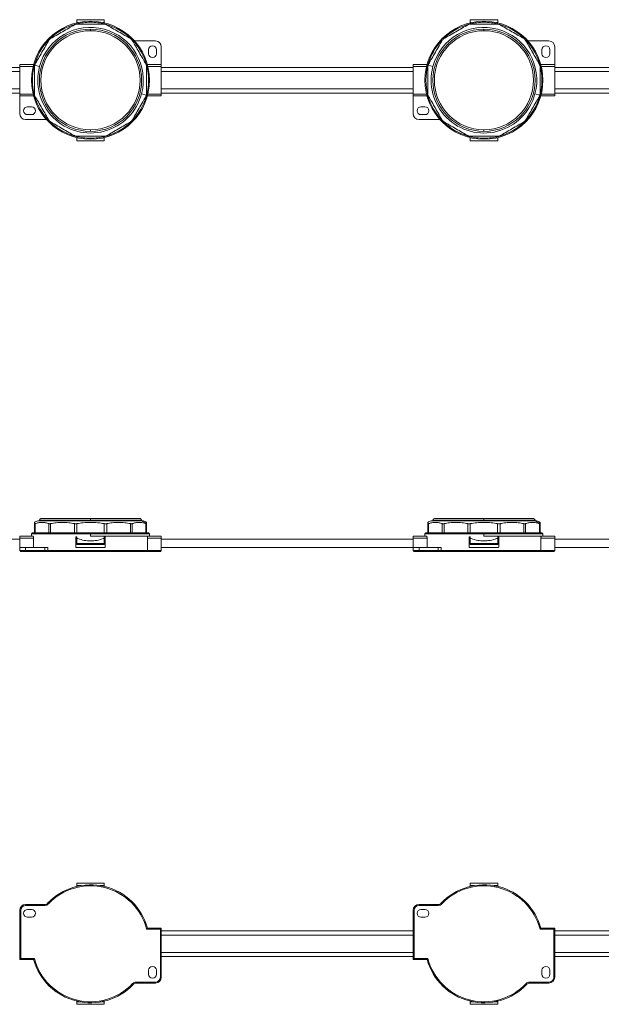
# Model space of a CAD drawing. Header units: millimetres. Extents: x -456 to 1926, y -70 to 431.
# Tile 17 of 44: x 76 to 371, y -70 to 431. Entities that reach past the tile are written whole.
import ezdxf

# ---------------------------------------------------------------- set-up
doc = ezdxf.new("R2010")
doc.units = ezdxf.units.MM
doc.linetypes.add('SLD-Solid', pattern=[0])

msp = doc.modelspace()

# ---------------------------------------------------------------- linework, layer by layer
at = {"color": 7, "linetype": 'SLD-Solid', "lineweight": 18}
for p, q in [((104.81, 430.94), (118.81, 430.94)), ((104.81, 429.44), (104.81, 430.94)), ((118.81, 430.94), (118.81, 429.44)), ((304.81, 430.94), (318.81, 430.94)), ((304.81, 429.44), (304.81, 430.94)), ((318.81, 430.94), (318.81, 429.44)), ((105.37, 429.44), (104.81, 429.44)), ((104.81, 429.31), (104.81, 429.44)), ((111.81, 429.64), (111.81, 430.14)), ((111.81, 425.34), (111.81, 426.14)), ((118.81, 429.44), (118.26, 429.44)), ((118.81, 429.44), (118.81, 429.31)), ((305.37, 429.44), (304.81, 429.44)), ((304.81, 429.31), (304.81, 429.44)), ((311.81, 429.64), (311.81, 430.14)), ((311.81, 425.34), (311.81, 426.14)), ((318.81, 429.44), (318.26, 429.44)), ((318.81, 429.44), (318.81, 429.31)), ((135.05, 420.14), (144.81, 420.14)), ((147.81, 417.14), (147.81, 408.14)), ((335.05, 420.14), (344.81, 420.14)), ((347.81, 417.14), (347.81, 408.14)), ((141.31, 415.64), (141.31, 413.64)), ((145.31, 413.64), (145.31, 415.64)), ((341.31, 415.64), (341.31, 413.64)), ((345.31, 413.64), (345.31, 415.64)), ((75.81, 406.64), (-52.19, 406.64)), ((82.9, 408.14), (75.81, 408.14)), ((75.81, 407.14), (75.81, 408.14)), ((82.64, 407.14), (75.81, 407.14)), ((75.81, 393.14), (75.81, 407.14)), ((85.88, 407.09), (83.4, 407.76)), ((147.81, 408.14), (140.73, 408.14)), ((147.81, 407.14), (140.99, 407.14)), ((147.81, 407.14), (147.81, 408.14)), ((147.81, 393.14), (147.81, 407.14)), ((275.81, 406.64), (147.81, 406.64)), ((282.9, 408.14), (275.81, 408.14)), ((275.81, 407.14), (275.81, 408.14)), ((282.64, 407.14), (275.81, 407.14)), ((275.81, 393.14), (275.81, 407.14)), ((285.88, 407.09), (283.4, 407.76)), ((347.81, 408.14), (340.73, 408.14)), ((347.81, 407.14), (340.99, 407.14)), ((347.81, 407.14), (347.81, 408.14)), ((347.81, 393.14), (347.81, 407.14)), ((475.81, 406.64), (347.81, 406.64)), ((75.81, 404.52), (-52.19, 404.52)), ((275.81, 404.52), (147.81, 404.52)), ((475.81, 404.52), (347.81, 404.52)), ((75.81, 395.77), (-52.19, 395.77)), ((275.81, 395.77), (147.81, 395.77)), ((475.81, 395.77), (347.81, 395.77)), ((-52.19, 393.64), (75.81, 393.64)), ((82.64, 393.14), (75.81, 393.14)), ((75.81, 392.14), (75.81, 393.14)), ((82.9, 392.14), (75.81, 392.14)), ((75.81, 383.14), (75.81, 392.14)), ((137.75, 393.19), (140.23, 392.53)), ((147.81, 392.14), (140.73, 392.14)), ((147.81, 393.14), (140.99, 393.14)), ((147.81, 393.64), (275.81, 393.64)), ((147.81, 392.14), (147.81, 393.14)), ((282.64, 393.14), (275.81, 393.14)), ((275.81, 392.14), (275.81, 393.14)), ((282.9, 392.14), (275.81, 392.14)), ((275.81, 383.14), (275.81, 392.14)), ((337.75, 393.19), (340.23, 392.53)), ((347.81, 392.14), (340.73, 392.14)), ((347.81, 393.14), (340.99, 393.14)), ((347.81, 393.64), (475.81, 393.64)), ((347.81, 392.14), (347.81, 393.14)), ((81.81, 386.64), (79.81, 386.64)), ((281.81, 386.64), (279.81, 386.64)), ((79.81, 382.64), (81.81, 382.64)), ((279.81, 382.64), (281.81, 382.64)), ((88.58, 380.14), (78.81, 380.14)), ((288.58, 380.14), (278.81, 380.14)), ((104.81, 370.84), (104.81, 370.97)), ((104.81, 370.84), (105.37, 370.84)), ((104.81, 369.34), (104.81, 370.84)), ((111.81, 374.94), (111.81, 374.14)), ((111.81, 370.64), (111.81, 370.14)), ((118.26, 370.84), (118.81, 370.84)), ((118.81, 370.97), (118.81, 370.84)), ((118.81, 370.84), (118.81, 369.34)), ((304.81, 370.84), (304.81, 370.97)), ((304.81, 370.84), (305.37, 370.84)), ((304.81, 369.34), (304.81, 370.84)), ((311.81, 374.94), (311.81, 374.14)), ((311.81, 370.64), (311.81, 370.14)), ((318.26, 370.84), (318.81, 370.84)), ((318.81, 370.97), (318.81, 370.84)), ((318.81, 370.84), (318.81, 369.34)), ((118.81, 369.34), (104.81, 369.34)), ((318.81, 369.34), (304.81, 369.34)), ((84.97, 175.96), (137.75, 175.96)), ((85.81, 176.36), (85.81, 175.96)), ((85.81, 176.36), (111.81, 176.36)), ((86.61, 177.16), (111.81, 177.16)), ((111.81, 177.16), (137.01, 177.16)), ((111.81, 177.16), (111.81, 176.36)), ((111.81, 175.96), (111.81, 176.36)), ((111.81, 176.36), (137.81, 176.36)), ((137.75, 175.96), (138.66, 175.96)), ((137.81, 175.96), (137.81, 176.36)), ((284.97, 175.96), (337.75, 175.96)), ((285.81, 176.36), (285.81, 175.96)), ((285.81, 176.36), (311.81, 176.36)), ((286.61, 177.16), (311.81, 177.16)), ((311.81, 177.16), (337.01, 177.16)), ((311.81, 177.16), (311.81, 176.36)), ((311.81, 175.96), (311.81, 176.36)), ((311.81, 176.36), (337.81, 176.36)), ((337.75, 175.96), (338.66, 175.96)), ((337.81, 175.96), (337.81, 176.36)), ((83.31, 169.96), (83.31, 174.6)), ((83.65, 169.96), (83.65, 174.6)), ((90.62, 169.96), (90.62, 174.6)), ((91.53, 169.96), (91.53, 174.6)), ((103.6, 169.96), (103.6, 174.6)), ((104.85, 169.96), (104.85, 174.6)), ((118.78, 169.96), (118.78, 174.6)), ((120.03, 169.96), (120.03, 174.6)), ((132.1, 169.96), (132.1, 174.6)), ((133.01, 169.96), (133.01, 174.6)), ((139.98, 169.96), (139.98, 174.6)), ((140.31, 169.96), (140.31, 174.6)), ((283.31, 169.96), (283.31, 174.6)), ((283.65, 169.96), (283.65, 174.6)), ((290.62, 169.96), (290.62, 174.6)), ((291.53, 169.96), (291.53, 174.6)), ((303.6, 169.96), (303.6, 174.6)), ((304.85, 169.96), (304.85, 174.6)), ((318.78, 169.96), (318.78, 174.6)), ((320.03, 169.96), (320.03, 174.6)), ((332.1, 169.96), (332.1, 174.6)), ((333.01, 169.96), (333.01, 174.6)), ((339.98, 169.96), (339.98, 174.6)), ((340.31, 169.96), (340.31, 174.6)), ((75.81, 166.71), (-52.19, 166.71)), ((82.64, 168.16), (75.81, 168.16)), ((75.81, 167.16), (75.81, 168.16)), ((82.9, 167.16), (75.81, 167.16)), ((75.81, 162.46), (75.81, 167.16)), ((82.31, 169.96), (81.81, 169.46)), ((81.81, 169.46), (81.81, 168.16)), ((81.81, 169.46), (111.81, 169.46)), ((111.81, 169.96), (82.31, 169.96)), ((82.9, 162.46), (82.9, 167.16)), ((104.31, 162.71), (104.31, 167.71)), ((104.81, 167.71), (104.81, 166.96)), ((104.81, 164.46), (104.81, 166.96)), ((104.81, 166.96), (105.37, 166.96)), ((111.81, 169.96), (141.31, 169.96)), ((111.81, 169.96), (111.81, 169.46)), ((111.81, 168.16), (111.81, 169.46)), ((111.81, 169.46), (141.81, 169.46)), ((111.81, 168.16), (140.99, 168.16)), ((118.26, 166.96), (118.81, 166.96)), ((118.81, 167.71), (118.81, 166.96)), ((118.81, 166.96), (118.81, 164.46)), ((119.31, 162.71), (119.31, 167.71)), ((140.73, 160.96), (140.73, 167.16)), ((147.81, 167.16), (140.73, 167.16)), ((147.81, 168.16), (140.99, 168.16)), ((141.81, 169.46), (141.31, 169.96)), ((141.81, 168.16), (141.81, 169.46)), ((147.81, 167.16), (147.81, 168.16)), ((147.81, 160.96), (147.81, 167.16)), ((275.81, 166.71), (147.81, 166.71)), ((282.64, 168.16), (275.81, 168.16)), ((275.81, 167.16), (275.81, 168.16)), ((282.9, 167.16), (275.81, 167.16)), ((275.81, 162.46), (275.81, 167.16)), ((282.31, 169.96), (281.81, 169.46)), ((281.81, 169.46), (281.81, 168.16)), ((281.81, 169.46), (311.81, 169.46)), ((311.81, 169.96), (282.31, 169.96)), ((282.9, 162.46), (282.9, 167.16)), ((304.31, 162.71), (304.31, 167.71)), ((304.81, 167.71), (304.81, 166.96)), ((304.81, 166.96), (305.37, 166.96)), ((304.81, 164.46), (304.81, 166.96)), ((311.81, 169.96), (311.81, 169.46)), ((311.81, 169.96), (341.31, 169.96)), ((311.81, 168.16), (311.81, 169.46)), ((311.81, 169.46), (341.81, 169.46)), ((311.81, 168.16), (340.99, 168.16)), ((318.26, 166.96), (318.81, 166.96)), ((318.81, 167.71), (318.81, 166.96)), ((318.81, 166.96), (318.81, 164.46)), ((319.31, 162.71), (319.31, 167.71)), ((340.73, 160.96), (340.73, 167.16)), ((347.81, 167.16), (340.73, 167.16)), ((347.81, 168.16), (340.99, 168.16)), ((341.81, 169.46), (341.31, 169.96)), ((341.81, 168.16), (341.81, 169.46)), ((347.81, 167.16), (347.81, 168.16)), ((347.81, 160.96), (347.81, 167.16)), ((475.81, 166.71), (347.81, 166.71)), ((75.81, 160.96), (75.81, 162.46)), ((75.81, 162.46), (78.81, 162.46)), ((76.31, 160.46), (75.81, 160.96)), ((78.81, 160.96), (75.81, 160.96)), ((78.81, 160.46), (76.31, 160.46)), ((78.81, 160.96), (78.81, 162.46)), ((88.58, 162.46), (78.81, 162.46)), ((78.81, 160.46), (78.81, 160.96)), ((88.58, 160.96), (78.81, 160.96)), ((88.58, 160.46), (78.81, 160.46)), ((88.58, 160.96), (88.58, 162.46)), ((88.58, 162.46), (90.03, 162.46)), ((88.58, 160.46), (88.58, 160.96)), ((90.03, 160.96), (90.03, 162.46)), ((140.73, 160.96), (90.03, 160.96)), ((90.39, 160.46), (90.03, 160.96)), ((140.35, 160.46), (90.39, 160.46)), ((104.56, 162.46), (119.06, 162.46)), ((118.81, 164.46), (104.81, 164.46)), ((104.81, 163.96), (104.81, 164.46)), ((118.81, 163.96), (104.81, 163.96)), ((118.81, 163.96), (118.81, 164.46)), ((140.35, 160.46), (147.31, 160.46)), ((140.73, 160.96), (147.81, 160.96)), ((147.31, 160.46), (147.81, 160.96)), ((275.81, 162.46), (147.81, 162.46)), ((275.81, 160.96), (275.81, 162.46)), ((275.81, 162.46), (278.81, 162.46)), ((276.31, 160.46), (275.81, 160.96)), ((278.81, 160.96), (275.81, 160.96)), ((278.81, 160.46), (276.31, 160.46)), ((278.81, 160.96), (278.81, 162.46)), ((288.58, 162.46), (278.81, 162.46)), ((288.58, 160.96), (278.81, 160.96)), ((278.81, 160.46), (278.81, 160.96)), ((288.58, 160.46), (278.81, 160.46)), ((288.58, 160.96), (288.58, 162.46)), ((288.58, 162.46), (290.03, 162.46)), ((288.58, 160.46), (288.58, 160.96)), ((290.03, 160.96), (290.03, 162.46)), ((340.73, 160.96), (290.03, 160.96)), ((290.39, 160.46), (290.03, 160.96)), ((340.35, 160.46), (290.39, 160.46)), ((304.56, 162.46), (319.06, 162.46)), ((318.81, 164.46), (304.81, 164.46)), ((304.81, 163.96), (304.81, 164.46)), ((318.81, 163.96), (304.81, 163.96)), ((318.81, 163.96), (318.81, 164.46)), ((340.35, 160.46), (347.31, 160.46)), ((340.73, 160.96), (347.81, 160.96)), ((347.31, 160.46), (347.81, 160.96)), ((475.81, 162.46), (347.81, 162.46)), ((118.81, -8.31), (104.81, -8.31)), ((104.81, -8.31), (104.81, -9.52)), ((104.81, -9.52), (106.84, -9.52)), ((104.81, -9.94), (104.81, -9.52)), ((116.79, -9.52), (118.81, -9.52)), ((118.81, -9.52), (118.81, -8.31)), ((118.81, -9.94), (118.81, -9.52)), ((318.81, -8.31), (304.81, -8.31)), ((304.81, -8.31), (304.81, -9.52)), ((304.81, -9.94), (304.81, -9.52)), ((304.81, -9.52), (306.84, -9.52)), ((316.79, -9.52), (318.81, -9.52)), ((318.81, -9.52), (318.81, -8.31)), ((318.81, -9.94), (318.81, -9.52)), ((78.81, -19.61), (78.81, -19.11)), ((88.58, -19.11), (78.81, -19.11)), ((88.58, -19.61), (78.81, -19.61)), ((88.58, -19.61), (88.58, -19.11)), ((90.39, -18.83), (90.03, -18.48)), ((278.81, -19.61), (278.81, -19.11)), ((288.58, -19.11), (278.81, -19.11)), ((288.58, -19.61), (278.81, -19.61)), ((288.58, -19.61), (288.58, -19.11)), ((290.39, -18.83), (290.03, -18.48)), ((75.81, -22.11), (75.81, -47.11)), ((76.31, -22.11), (75.81, -22.11)), ((76.31, -22.11), (76.31, -46.61)), ((79.81, -21.61), (81.81, -21.61)), ((275.81, -22.11), (275.81, -47.11)), ((276.31, -22.11), (275.81, -22.11)), ((276.31, -22.11), (276.31, -46.61)), ((279.81, -21.61), (281.81, -21.61)), ((81.81, -25.61), (79.81, -25.61)), ((281.81, -25.61), (279.81, -25.61)), ((140.35, -31.61), (147.31, -31.61)), ((140.73, -31.11), (147.81, -31.11)), ((147.31, -31.61), (147.81, -31.11)), ((147.31, -56.11), (147.31, -31.61)), ((147.81, -56.11), (147.81, -31.11)), ((275.81, -32.61), (147.81, -32.61)), ((275.81, -34.73), (147.81, -34.73)), ((340.35, -31.61), (347.31, -31.61)), ((340.73, -31.11), (347.81, -31.11)), ((347.31, -31.61), (347.81, -31.11)), ((347.31, -56.11), (347.31, -31.61)), ((347.81, -56.11), (347.81, -31.11)), ((475.81, -32.61), (347.81, -32.61)), ((475.81, -34.73), (347.81, -34.73)), ((275.81, -43.48), (147.81, -43.48)), ((475.81, -43.48), (347.81, -43.48)), ((76.31, -46.61), (75.81, -47.11)), ((82.9, -47.11), (75.81, -47.11)), ((83.28, -46.61), (76.31, -46.61)), ((147.81, -45.61), (275.81, -45.61)), ((276.31, -46.61), (275.81, -47.11)), ((282.9, -47.11), (275.81, -47.11)), ((283.28, -46.61), (276.31, -46.61)), ((347.81, -45.61), (475.81, -45.61)), ((141.31, -54.61), (141.31, -52.61)), ((145.31, -52.61), (145.31, -54.61)), ((341.31, -54.61), (341.31, -52.61)), ((345.31, -52.61), (345.31, -54.61)), ((133.24, -59.39), (133.6, -59.73)), ((135.05, -58.61), (144.81, -58.61)), ((135.05, -58.61), (135.05, -59.11)), ((135.05, -59.11), (144.81, -59.11)), ((144.81, -58.61), (144.81, -59.11)), ((147.31, -56.11), (147.81, -56.11)), ((333.24, -59.39), (333.6, -59.73)), ((335.05, -58.61), (344.81, -58.61)), ((335.05, -58.61), (335.05, -59.11)), ((335.05, -59.11), (344.81, -59.11)), ((344.81, -58.61), (344.81, -59.11)), ((347.31, -56.11), (347.81, -56.11)), ((104.81, -68.69), (104.81, -68.28)), ((104.81, -68.69), (106.84, -68.69)), ((104.81, -68.69), (104.81, -69.91)), ((104.81, -69.91), (118.81, -69.91)), ((116.79, -68.69), (118.81, -68.69)), ((118.81, -68.69), (118.81, -68.28)), ((118.81, -69.91), (118.81, -68.69)), ((304.81, -68.69), (304.81, -68.28)), ((304.81, -68.69), (306.84, -68.69)), ((304.81, -68.69), (304.81, -69.91)), ((304.81, -69.91), (318.81, -69.91)), ((316.79, -68.69), (318.81, -68.69)), ((318.81, -68.69), (318.81, -68.28)), ((318.81, -69.91), (318.81, -68.69))]:
    msp.add_line(p, q, dxfattribs=at)
at = {"color": 7, "linetype": 'SLD-Solid', "lineweight": 18, "flags": 128}
for points in [[(90.03, 160.96), (89.88, 160.96), (89.72, 160.96), (89.55, 160.96), (89.37, 160.96), (89.18, 160.96), (88.98, 160.96), (88.78, 160.96), (88.58, 160.96)], [(90.39, 160.46), (90.21, 160.46), (90.01, 160.46), (89.79, 160.46), (89.56, 160.46), (89.33, 160.46), (89.08, 160.46), (88.83, 160.46), (88.58, 160.46)], [(290.03, 160.96), (289.88, 160.96), (289.72, 160.96), (289.55, 160.96), (289.37, 160.96), (289.18, 160.96), (288.98, 160.96), (288.78, 160.96), (288.58, 160.96)], [(290.39, 160.46), (290.21, 160.46), (290.01, 160.46), (289.79, 160.46), (289.56, 160.46), (289.33, 160.46), (289.08, 160.46), (288.83, 160.46), (288.58, 160.46)]]:
    msp.add_lwpolyline(points, dxfattribs=at)
at = {"color": 7, "linetype": 'SLD-Solid', "lineweight": 18}
for centre, radius, start, end in [((111.81, 400.14), 30, 90, 270), ((111.81, 400.14), 26, 90, 270), ((111.81, 400.14), 26.85, 345, 165), ((111.81, 400.14), 29.5, 105.3407, 134.7625), ((111.81, 400.14), 29.5, 90, 104.0092), ((111.81, 400.14), 30, 270, 90), ((111.81, 400.14), 29.5, 75.9908, 90), ((111.81, 400.14), 26, 270, 90), ((111.81, 400.14), 29.5, 45.2375, 74.6593), ((311.81, 400.14), 30, 90, 270), ((311.81, 400.14), 26, 90, 270), ((311.81, 400.14), 26.85, 345, 165), ((311.81, 400.14), 29.5, 105.3407, 134.7625), ((311.81, 400.14), 29.5, 90, 104.0092), ((311.81, 400.14), 30, 270, 90), ((311.81, 400.14), 29.5, 75.9908, 90), ((311.81, 400.14), 26, 270, 90), ((311.81, 400.14), 29.5, 45.2375, 74.6593), ((111.81, 400.14), 29.5, 135.7753, 254.1101), ((111.81, 400.14), 25.2, 90, 270), ((111.81, 400.14), 25.2, 270, 90), ((111.81, 400.14), 29.5, 285.8899, 44.2247), ((135.05, 422.14), 2, 223.4325, 270), ((311.81, 400.14), 29.5, 135.7753, 254.1101), ((311.81, 400.14), 25.2, 90, 270), ((311.81, 400.14), 25.2, 270, 90), ((311.81, 400.14), 29.5, 285.8899, 44.2247), ((335.05, 422.14), 2, 223.4325, 270), ((143.31, 415.64), 2, 0, 180), ((144.81, 417.14), 3, 0, 90), ((343.31, 415.64), 2, 0, 180), ((344.81, 417.14), 3, 0, 90), ((143.31, 413.64), 2, 180, 0), ((343.31, 413.64), 2, 180, 0), ((111.81, 400.14), 26.85, 165, 345), ((311.81, 400.14), 26.85, 165, 345), ((79.81, 384.64), 2, 90, 270), ((81.81, 384.64), 2, 270, 90), ((279.81, 384.64), 2, 90, 270), ((281.81, 384.64), 2, 270, 90), ((78.81, 383.14), 3, 180, 270), ((278.81, 383.14), 3, 180, 270), ((88.58, 378.14), 2, 43.4325, 90), ((288.58, 378.14), 2, 43.4325, 90), ((111.81, 400.14), 29.5, 255.2893, 270), ((111.81, 400.14), 29.5, 270, 284.7107), ((311.81, 400.14), 29.5, 255.2893, 270), ((311.81, 400.14), 29.5, 270, 284.7107), ((86.52, 170.14), 6.02, 104.9928, 122.1991), ((86.61, 176.36), 0.8, 90, 180), ((137.01, 176.36), 0.8, 0, 90), ((136.2, 170.41), 5.76, 45.6313, 74.405), ((137.11, 170.14), 6.02, 57.7771, 75.0072), ((286.52, 170.14), 6.02, 104.9928, 122.1991), ((286.61, 176.36), 0.8, 90, 180), ((337.01, 176.36), 0.8, 0, 90), ((336.2, 170.41), 5.76, 45.6313, 74.405), ((337.11, 170.14), 6.02, 57.7771, 75.0072), ((111.81, -39.11), 30, 15.466, 136.5675), ((111.81, -39.11), 29.5, 14.7284, 136.5675), ((311.81, -39.11), 30, 15.466, 136.5675), ((311.81, -39.11), 29.5, 14.7284, 136.5675), ((78.81, -22.11), 3, 90, 180), ((78.81, -22.11), 2.5, 90, 180), ((88.58, -17.11), 2, 270, 316.5675), ((88.58, -17.11), 2.5, 270, 316.5675), ((278.81, -22.11), 3, 90, 180), ((278.81, -22.11), 2.5, 90, 180), ((288.58, -17.11), 2, 270, 316.5675), ((288.58, -17.11), 2.5, 270, 316.5675), ((79.81, -23.61), 2, 90, 270), ((81.81, -23.61), 2, 270, 90), ((279.81, -23.61), 2, 90, 270), ((281.81, -23.61), 2, 270, 90), ((111.81, -39.11), 30, 195.466, 316.5675), ((111.81, -39.11), 29.5, 194.7284, 316.5675), ((311.81, -39.11), 30, 195.466, 316.5675), ((311.81, -39.11), 29.5, 194.7284, 316.5675), ((143.31, -52.61), 2, 0, 180), ((143.31, -54.61), 2, 180, 0), ((343.31, -52.61), 2, 0, 180), ((343.31, -54.61), 2, 180, 0), ((135.05, -61.11), 2.5, 90, 136.5675), ((135.05, -61.11), 2, 90, 136.5675), ((144.81, -56.11), 2.5, 270, 0), ((144.81, -56.11), 3, 270, 0), ((335.05, -61.11), 2.5, 90, 136.5675), ((335.05, -61.11), 2, 90, 136.5675), ((344.81, -56.11), 2.5, 270, 0), ((344.81, -56.11), 3, 270, 0)]:
    msp.add_arc(centre, radius, start, end, dxfattribs=at)
for points, knots in [([(91.53, 421.34), (92.48, 421.89), (94.47, 423.04), (97.56, 424.82), (100.66, 426.61), (102.65, 427.76), (103.6, 428.31)], [0, 0, 0, 0, 0.236422, 0.499664, 0.763434, 1, 1, 1, 1]), ([(104.85, 428.64), (105.94, 428.64), (108.24, 428.64), (111.81, 428.64), (115.38, 428.64), (117.69, 428.64), (118.78, 428.64)], [0, 0, 0, 0, 0.236329, 0.499843, 0.763462, 1, 1, 1, 1]), ([(120.03, 428.31), (120.97, 427.76), (122.97, 426.61), (126.06, 424.82), (129.16, 423.04), (131.15, 421.89), (132.1, 421.34)], [0, 0, 0, 0, 0.236379, 0.499917, 0.763509, 1, 1, 1, 1]), ([(291.53, 421.34), (292.48, 421.89), (294.47, 423.04), (297.56, 424.82), (300.66, 426.61), (302.65, 427.76), (303.6, 428.31)], [0, 0, 0, 0, 0.236422, 0.499664, 0.763434, 1, 1, 1, 1]), ([(304.85, 428.64), (305.94, 428.64), (308.24, 428.64), (311.81, 428.64), (315.38, 428.64), (317.69, 428.64), (318.78, 428.64)], [0, 0, 0, 0, 0.236329, 0.499843, 0.763462, 1, 1, 1, 1]), ([(320.03, 428.31), (320.97, 427.76), (322.97, 426.61), (326.06, 424.82), (329.16, 423.04), (331.15, 421.89), (332.1, 421.34)], [0, 0, 0, 0, 0.236379, 0.499917, 0.763509, 1, 1, 1, 1]), ([(83.65, 408.36), (84.19, 409.3), (85.35, 411.3), (87.13, 414.39), (88.92, 417.48), (90.07, 419.48), (90.62, 420.43)], [0, 0, 0, 0, 0.236407, 0.499638, 0.763417, 1, 1, 1, 1]), ([(133.01, 420.43), (133.56, 419.48), (134.71, 417.49), (136.5, 414.39), (138.28, 411.3), (139.43, 409.3), (139.98, 408.36)], [0, 0, 0, 0, 0.236426, 0.49999, 0.763559, 1, 1, 1, 1]), ([(283.65, 408.36), (284.19, 409.3), (285.35, 411.3), (287.13, 414.39), (288.92, 417.48), (290.07, 419.48), (290.62, 420.43)], [0, 0, 0, 0, 0.236407, 0.499638, 0.763417, 1, 1, 1, 1]), ([(333.01, 420.43), (333.56, 419.48), (334.71, 417.49), (336.5, 414.39), (338.28, 411.3), (339.43, 409.3), (339.98, 408.36)], [0, 0, 0, 0, 0.236426, 0.49999, 0.763559, 1, 1, 1, 1]), ([(83.4, 407.76), (83.37, 407.64), (83.32, 407.42), (83.32, 407.21), (83.31, 407.11)], [0, 0, 0, 0, 0.54942, 1, 1, 1, 1]), ([(83.31, 393.18), (83.31, 394.27), (83.31, 396.57), (83.31, 400.14), (83.31, 403.71), (83.31, 406.02), (83.31, 407.11)], [0, 0, 0, 0, 0.236595, 0.500157, 0.763328, 1, 1, 1, 1]), ([(83.65, 408.36), (83.59, 408.25), (83.49, 408.06), (83.43, 407.85), (83.4, 407.76)], [0, 0, 0, 0, 0.570321, 1, 1, 1, 1]), ([(140.31, 407.11), (140.31, 406.02), (140.31, 403.71), (140.31, 400.14), (140.31, 396.57), (140.31, 394.27), (140.31, 393.18)], [0, 0, 0, 0, 0.236595, 0.500157, 0.763328, 1, 1, 1, 1]), ([(283.4, 407.76), (283.37, 407.64), (283.32, 407.42), (283.32, 407.21), (283.31, 407.11)], [0, 0, 0, 0, 0.54942, 1, 1, 1, 1]), ([(283.31, 393.18), (283.31, 394.27), (283.31, 396.57), (283.31, 400.14), (283.31, 403.71), (283.31, 406.02), (283.31, 407.11)], [0, 0, 0, 0, 0.236595, 0.500157, 0.763328, 1, 1, 1, 1]), ([(283.65, 408.36), (283.59, 408.25), (283.49, 408.06), (283.43, 407.85), (283.4, 407.76)], [0, 0, 0, 0, 0.5703214, 1, 1, 1, 1]), ([(340.31, 407.11), (340.31, 406.02), (340.31, 403.71), (340.31, 400.14), (340.31, 396.57), (340.31, 394.27), (340.31, 393.18)], [0, 0, 0, 0, 0.236595, 0.500157, 0.763328, 1, 1, 1, 1]), ([(90.62, 379.86), (90.07, 380.8), (88.92, 382.8), (87.13, 385.89), (85.35, 388.99), (84.19, 390.98), (83.65, 391.93)], [0, 0, 0, 0, 0.236426, 0.49999, 0.763559, 1, 1, 1, 1]), ([(139.98, 391.93), (139.43, 390.98), (138.28, 388.99), (136.5, 385.89), (134.71, 382.8), (133.56, 380.8), (133.01, 379.86)], [0, 0, 0, 0, 0.236407, 0.499638, 0.763417, 1, 1, 1, 1]), ([(139.98, 391.93), (140.04, 392.04), (140.14, 392.23), (140.2, 392.44), (140.23, 392.53)], [0, 0, 0, 0, 0.5703214, 1, 1, 1, 1]), ([(140.23, 392.53), (140.26, 392.65), (140.31, 392.86), (140.31, 393.08), (140.31, 393.18)], [0, 0, 0, 0, 0.54942, 1, 1, 1, 1]), ([(290.62, 379.86), (290.07, 380.8), (288.92, 382.8), (287.13, 385.89), (285.35, 388.99), (284.19, 390.98), (283.65, 391.93)], [0, 0, 0, 0, 0.236426, 0.49999, 0.763559, 1, 1, 1, 1]), ([(339.98, 391.93), (339.43, 390.98), (338.28, 388.99), (336.5, 385.89), (334.71, 382.8), (333.56, 380.8), (333.01, 379.86)], [0, 0, 0, 0, 0.236407, 0.499638, 0.763417, 1, 1, 1, 1]), ([(339.98, 391.93), (340.04, 392.04), (340.14, 392.23), (340.2, 392.44), (340.23, 392.53)], [0, 0, 0, 0, 0.570321, 1, 1, 1, 1]), ([(340.23, 392.53), (340.26, 392.65), (340.31, 392.86), (340.31, 393.08), (340.31, 393.18)], [0, 0, 0, 0, 0.54942, 1, 1, 1, 1]), ([(103.6, 371.98), (102.65, 372.52), (100.66, 373.67), (97.57, 375.46), (94.47, 377.25), (92.48, 378.4), (91.53, 378.94)], [0, 0, 0, 0, 0.236379, 0.499917, 0.763509, 1, 1, 1, 1]), ([(132.1, 378.94), (131.15, 378.4), (129.16, 377.25), (126.07, 375.46), (122.97, 373.68), (120.98, 372.52), (120.03, 371.98)], [0, 0, 0, 0, 0.236422, 0.499664, 0.763434, 1, 1, 1, 1]), ([(303.6, 371.98), (302.65, 372.52), (300.66, 373.67), (297.57, 375.46), (294.47, 377.25), (292.48, 378.4), (291.53, 378.94)], [0, 0, 0, 0, 0.236379, 0.499917, 0.763509, 1, 1, 1, 1]), ([(332.1, 378.94), (331.15, 378.4), (329.16, 377.25), (326.07, 375.46), (322.97, 373.68), (320.98, 372.52), (320.03, 371.98)], [0, 0, 0, 0, 0.236422, 0.499664, 0.763434, 1, 1, 1, 1]), ([(118.78, 371.64), (117.69, 371.64), (115.39, 371.64), (111.82, 371.64), (108.24, 371.64), (105.94, 371.64), (104.85, 371.64)], [0, 0, 0, 0, 0.2363295, 0.4998434, 0.7634619, 1, 1, 1, 1]), ([(318.78, 371.64), (317.69, 371.64), (315.39, 371.64), (311.82, 371.64), (308.24, 371.64), (305.94, 371.64), (304.85, 371.64)], [0, 0, 0, 0, 0.2363295, 0.4998434, 0.7634619, 1, 1, 1, 1]), ([(83.31, 174.6), (83.31, 174.79), (83.31, 175.18), (83.31, 175.22), (83.31, 175.24)], [0, 0, 0, 0, 0.473466, 1, 1, 1, 1]), ([(90.62, 174.6), (90.07, 174.78), (88.92, 175.17), (87.13, 175.27), (85.35, 175.17), (84.19, 174.78), (83.65, 174.6)], [0, 0, 0, 0, 0.236426, 0.49999, 0.763559, 1, 1, 1, 1]), ([(103.6, 174.6), (102.65, 174.78), (100.66, 175.17), (97.57, 175.27), (94.47, 175.17), (92.48, 174.78), (91.53, 174.6)], [0, 0, 0, 0, 0.236379, 0.499917, 0.763509, 1, 1, 1, 1]), ([(118.78, 174.6), (117.69, 174.78), (115.39, 175.17), (111.82, 175.27), (108.24, 175.17), (105.94, 174.78), (104.85, 174.6)], [0, 0, 0, 0, 0.2363295, 0.4998434, 0.7634619, 1, 1, 1, 1]), ([(132.1, 174.6), (131.15, 174.78), (129.16, 175.17), (126.07, 175.27), (122.97, 175.17), (120.98, 174.78), (120.03, 174.6)], [0, 0, 0, 0, 0.236422, 0.499664, 0.763434, 1, 1, 1, 1]), ([(139.98, 174.6), (139.43, 174.78), (138.28, 175.17), (136.5, 175.27), (134.71, 175.17), (133.56, 174.78), (133.01, 174.6)], [0, 0, 0, 0, 0.236407, 0.499638, 0.763417, 1, 1, 1, 1]), ([(139.98, 174.6), (140.04, 174.58), (140.14, 174.54), (140.2, 174.53), (140.23, 174.53)], [0, 0, 0, 0, 0.5703214, 1, 1, 1, 1]), ([(140.23, 174.53), (140.26, 174.53), (140.31, 174.54), (140.31, 174.58), (140.31, 174.6)], [0, 0, 0, 0, 0.54942, 1, 1, 1, 1]), ([(140.31, 175.24), (140.31, 175.24), (140.31, 175.29), (140.31, 175.15), (140.31, 174.78), (140.31, 174.6)], [0, 0, 0, 0, 0.000935, 0.526951, 1, 1, 1, 1]), ([(283.31, 174.6), (283.31, 174.79), (283.31, 175.18), (283.31, 175.22), (283.31, 175.24)], [0, 0, 0, 0, 0.473466, 1, 1, 1, 1]), ([(290.62, 174.6), (290.07, 174.78), (288.92, 175.17), (287.13, 175.27), (285.35, 175.17), (284.19, 174.78), (283.65, 174.6)], [0, 0, 0, 0, 0.236426, 0.49999, 0.763559, 1, 1, 1, 1]), ([(303.6, 174.6), (302.65, 174.78), (300.66, 175.17), (297.57, 175.27), (294.47, 175.17), (292.48, 174.78), (291.53, 174.6)], [0, 0, 0, 0, 0.236379, 0.499917, 0.763509, 1, 1, 1, 1]), ([(318.78, 174.6), (317.69, 174.78), (315.39, 175.17), (311.82, 175.27), (308.24, 175.17), (305.94, 174.78), (304.85, 174.6)], [0, 0, 0, 0, 0.2363295, 0.4998434, 0.7634619, 1, 1, 1, 1]), ([(332.1, 174.6), (331.15, 174.78), (329.16, 175.17), (326.07, 175.27), (322.97, 175.17), (320.98, 174.78), (320.03, 174.6)], [0, 0, 0, 0, 0.236422, 0.499664, 0.763434, 1, 1, 1, 1]), ([(339.98, 174.6), (339.43, 174.78), (338.28, 175.17), (336.5, 175.27), (334.71, 175.17), (333.56, 174.78), (333.01, 174.6)], [0, 0, 0, 0, 0.236407, 0.499638, 0.763417, 1, 1, 1, 1]), ([(339.98, 174.6), (340.04, 174.58), (340.14, 174.54), (340.2, 174.53), (340.23, 174.53)], [0, 0, 0, 0, 0.570321, 1, 1, 1, 1]), ([(340.23, 174.53), (340.26, 174.53), (340.31, 174.54), (340.31, 174.58), (340.31, 174.6)], [0, 0, 0, 0, 0.54942, 1, 1, 1, 1]), ([(340.31, 175.24), (340.31, 175.24), (340.31, 175.29), (340.31, 175.15), (340.31, 174.78), (340.31, 174.6)], [0, 0, 0, 0, 0.000935, 0.526951, 1, 1, 1, 1]), ([(82.64, 168.16), (82.67, 168.15), (82.73, 168.12), (82.81, 167.94), (82.87, 167.68), (82.9, 167.4), (82.9, 167.22), (82.9, 167.16)], [0, 0, 0, 0, 0.223086, 0.446234, 0.667103, 0.881283, 1, 1, 1, 1]), ([(104.31, 167.71), (104.32, 167.74), (104.32, 167.79), (104.36, 167.87), (104.42, 167.92), (104.49, 167.95), (104.54, 167.96), (104.56, 167.96)], [0, 0, 0, 0, 0.2064012, 0.4126989, 0.6219279, 0.8374432, 1, 1, 1, 1]), ([(104.56, 167.96), (104.59, 167.96), (104.65, 167.95), (104.73, 167.91), (104.78, 167.84), (104.81, 167.77), (104.81, 167.73), (104.81, 167.71)], [0, 0, 0, 0, 0.222814, 0.445745, 0.66525, 0.878587, 1, 1, 1, 1]), ([(105.37, 166.96), (106.45, 166.62), (108.53, 165.97), (111.81, 165.71), (115.1, 165.97), (117.18, 166.62), (118.26, 166.96)], [0, 0, 0, 0, 0.258526, 0.5, 0.741474, 1, 1, 1, 1]), ([(118.81, 167.71), (118.82, 167.74), (118.82, 167.79), (118.86, 167.87), (118.92, 167.92), (119, 167.95), (119.04, 167.96), (119.06, 167.96)], [0, 0, 0, 0, 0.2071539, 0.4142217, 0.6237491, 0.8388059, 1, 1, 1, 1]), ([(119.06, 167.96), (119.09, 167.96), (119.15, 167.95), (119.23, 167.91), (119.28, 167.84), (119.31, 167.77), (119.31, 167.73), (119.31, 167.71)], [0, 0, 0, 0, 0.223211, 0.446521, 0.666732, 0.88035, 1, 1, 1, 1]), ([(140.73, 167.16), (140.73, 167.27), (140.74, 167.49), (140.78, 167.78), (140.85, 168.01), (140.92, 168.14), (140.97, 168.15), (140.99, 168.16)], [0, 0, 0, 0, 0.205787, 0.411449, 0.620608, 0.8368, 1, 1, 1, 1]), ([(282.64, 168.16), (282.67, 168.15), (282.73, 168.12), (282.81, 167.94), (282.87, 167.68), (282.9, 167.4), (282.9, 167.22), (282.9, 167.16)], [0, 0, 0, 0, 0.223086, 0.446234, 0.667103, 0.881283, 1, 1, 1, 1]), ([(304.31, 167.71), (304.32, 167.74), (304.32, 167.79), (304.36, 167.87), (304.42, 167.92), (304.49, 167.95), (304.54, 167.96), (304.56, 167.96)], [0, 0, 0, 0, 0.2064012, 0.4126989, 0.6219279, 0.8374432, 1, 1, 1, 1]), ([(304.56, 167.96), (304.59, 167.96), (304.65, 167.95), (304.73, 167.91), (304.78, 167.84), (304.81, 167.77), (304.81, 167.73), (304.81, 167.71)], [0, 0, 0, 0, 0.222814, 0.445745, 0.66525, 0.878587, 1, 1, 1, 1]), ([(305.37, 166.96), (306.45, 166.62), (308.53, 165.97), (311.81, 165.71), (315.1, 165.97), (317.18, 166.62), (318.26, 166.96)], [0, 0, 0, 0, 0.258526, 0.5, 0.741474, 1, 1, 1, 1]), ([(318.81, 167.71), (318.82, 167.74), (318.82, 167.79), (318.86, 167.87), (318.92, 167.92), (319, 167.95), (319.04, 167.96), (319.06, 167.96)], [0, 0, 0, 0, 0.2071539, 0.4142217, 0.6237491, 0.8388059, 1, 1, 1, 1]), ([(319.06, 167.96), (319.09, 167.96), (319.15, 167.95), (319.23, 167.91), (319.28, 167.84), (319.31, 167.77), (319.31, 167.73), (319.31, 167.71)], [0, 0, 0, 0, 0.223211, 0.446521, 0.666732, 0.88035, 1, 1, 1, 1]), ([(340.73, 167.16), (340.73, 167.27), (340.74, 167.49), (340.78, 167.78), (340.85, 168.01), (340.92, 168.14), (340.97, 168.15), (340.99, 168.16)], [0, 0, 0, 0, 0.205787, 0.411449, 0.620608, 0.8368, 1, 1, 1, 1]), ([(104.56, 162.46), (104.54, 162.46), (104.48, 162.47), (104.4, 162.51), (104.35, 162.58), (104.32, 162.65), (104.32, 162.69), (104.31, 162.71)], [0, 0, 0, 0, 0.223211, 0.446521, 0.666732, 0.88035, 1, 1, 1, 1]), ([(119.31, 162.71), (119.31, 162.68), (119.31, 162.63), (119.27, 162.55), (119.2, 162.5), (119.13, 162.46), (119.09, 162.46), (119.06, 162.46)], [0, 0, 0, 0, 0.206401, 0.412699, 0.621928, 0.837443, 1, 1, 1, 1]), ([(140.35, 160.46), (140.42, 160.55), (140.54, 160.72), (140.67, 160.89), (140.73, 160.96)], [0, 0, 0, 0, 0.5583607, 1, 1, 1, 1]), ([(304.56, 162.46), (304.54, 162.46), (304.48, 162.47), (304.4, 162.51), (304.35, 162.58), (304.32, 162.65), (304.32, 162.69), (304.31, 162.71)], [0, 0, 0, 0, 0.223211, 0.446521, 0.666732, 0.88035, 1, 1, 1, 1]), ([(319.31, 162.71), (319.31, 162.68), (319.31, 162.63), (319.27, 162.55), (319.2, 162.5), (319.13, 162.46), (319.09, 162.46), (319.06, 162.46)], [0, 0, 0, 0, 0.206401, 0.412699, 0.621928, 0.837443, 1, 1, 1, 1]), ([(340.35, 160.46), (340.42, 160.55), (340.54, 160.72), (340.67, 160.89), (340.73, 160.96)], [0, 0, 0, 0, 0.558361, 1, 1, 1, 1]), ([(140.35, -31.61), (140.42, -31.51), (140.54, -31.35), (140.67, -31.18), (140.73, -31.11)], [0, 0, 0, 0, 0.5583607, 1, 1, 1, 1]), ([(340.35, -31.61), (340.42, -31.51), (340.54, -31.35), (340.67, -31.18), (340.73, -31.11)], [0, 0, 0, 0, 0.558361, 1, 1, 1, 1]), ([(83.28, -46.61), (83.21, -46.7), (83.08, -46.87), (82.96, -47.03), (82.9, -47.11)], [0, 0, 0, 0, 0.5583174, 1, 1, 1, 1]), ([(283.28, -46.61), (283.21, -46.7), (283.08, -46.87), (282.96, -47.03), (282.9, -47.11)], [0, 0, 0, 0, 0.558317, 1, 1, 1, 1])]:
    msp.add_open_spline(points, degree=3, knots=knots, dxfattribs=at)
for points in [[(104.85, 428.64), (104.63, 428.63), (104.19, 428.6), (103.8, 428.4), (103.6, 428.31)], [(120.03, 428.31), (119.83, 428.4), (119.44, 428.6), (119, 428.63), (118.78, 428.64)], [(304.85, 428.64), (304.63, 428.63), (304.19, 428.6), (303.8, 428.4), (303.6, 428.31)], [(320.03, 428.31), (319.83, 428.4), (319.44, 428.6), (319, 428.63), (318.78, 428.64)], [(91.53, 421.34), (91.35, 421.22), (90.98, 420.97), (90.74, 420.61), (90.62, 420.43)], [(133.01, 420.43), (132.89, 420.61), (132.65, 420.97), (132.28, 421.22), (132.1, 421.34)], [(291.53, 421.34), (291.35, 421.22), (290.98, 420.97), (290.74, 420.61), (290.62, 420.43)], [(333.01, 420.43), (332.89, 420.61), (332.65, 420.97), (332.28, 421.22), (332.1, 421.34)], [(140.31, 407.11), (140.3, 407.33), (140.27, 407.77), (140.08, 408.16), (139.98, 408.36)], [(340.31, 407.11), (340.3, 407.33), (340.27, 407.77), (340.08, 408.16), (339.98, 408.36)], [(83.31, 393.18), (83.33, 392.96), (83.36, 392.52), (83.55, 392.12), (83.65, 391.93)], [(283.31, 393.18), (283.33, 392.96), (283.36, 392.52), (283.55, 392.12), (283.65, 391.93)], [(90.62, 379.86), (90.74, 379.68), (90.98, 379.31), (91.35, 379.07), (91.53, 378.94)], [(132.1, 378.94), (132.28, 379.07), (132.65, 379.31), (132.89, 379.68), (133.01, 379.86)], [(290.62, 379.86), (290.74, 379.68), (290.98, 379.31), (291.35, 379.07), (291.53, 378.94)], [(332.1, 378.94), (332.28, 379.07), (332.65, 379.31), (332.89, 379.68), (333.01, 379.86)], [(103.6, 371.98), (103.8, 371.88), (104.19, 371.69), (104.63, 371.66), (104.85, 371.64)], [(118.78, 371.64), (119, 371.66), (119.44, 371.69), (119.83, 371.88), (120.03, 371.98)], [(303.6, 371.98), (303.8, 371.88), (304.19, 371.69), (304.63, 371.66), (304.85, 371.64)], [(318.78, 371.64), (319, 371.66), (319.44, 371.69), (319.83, 371.88), (320.03, 371.98)], [(83.31, 174.6), (83.33, 174.56), (83.36, 174.49), (83.55, 174.56), (83.65, 174.6)], [(90.62, 174.6), (90.74, 174.56), (90.98, 174.49), (91.35, 174.56), (91.53, 174.6)], [(103.6, 174.6), (103.8, 174.56), (104.19, 174.49), (104.63, 174.56), (104.85, 174.6)], [(118.78, 174.6), (119, 174.56), (119.44, 174.49), (119.83, 174.56), (120.03, 174.6)], [(132.1, 174.6), (132.28, 174.56), (132.65, 174.49), (132.89, 174.56), (133.01, 174.6)], [(283.31, 174.6), (283.33, 174.56), (283.36, 174.49), (283.55, 174.56), (283.65, 174.6)], [(290.62, 174.6), (290.74, 174.56), (290.98, 174.49), (291.35, 174.56), (291.53, 174.6)], [(303.6, 174.6), (303.8, 174.56), (304.19, 174.49), (304.63, 174.56), (304.85, 174.6)], [(318.78, 174.6), (319, 174.56), (319.44, 174.49), (319.83, 174.56), (320.03, 174.6)], [(332.1, 174.6), (332.28, 174.56), (332.65, 174.49), (332.89, 174.56), (333.01, 174.6)]]:
    msp.add_open_spline(points, degree=3, dxfattribs=at)

doc.saveas('drawing.dxf')
